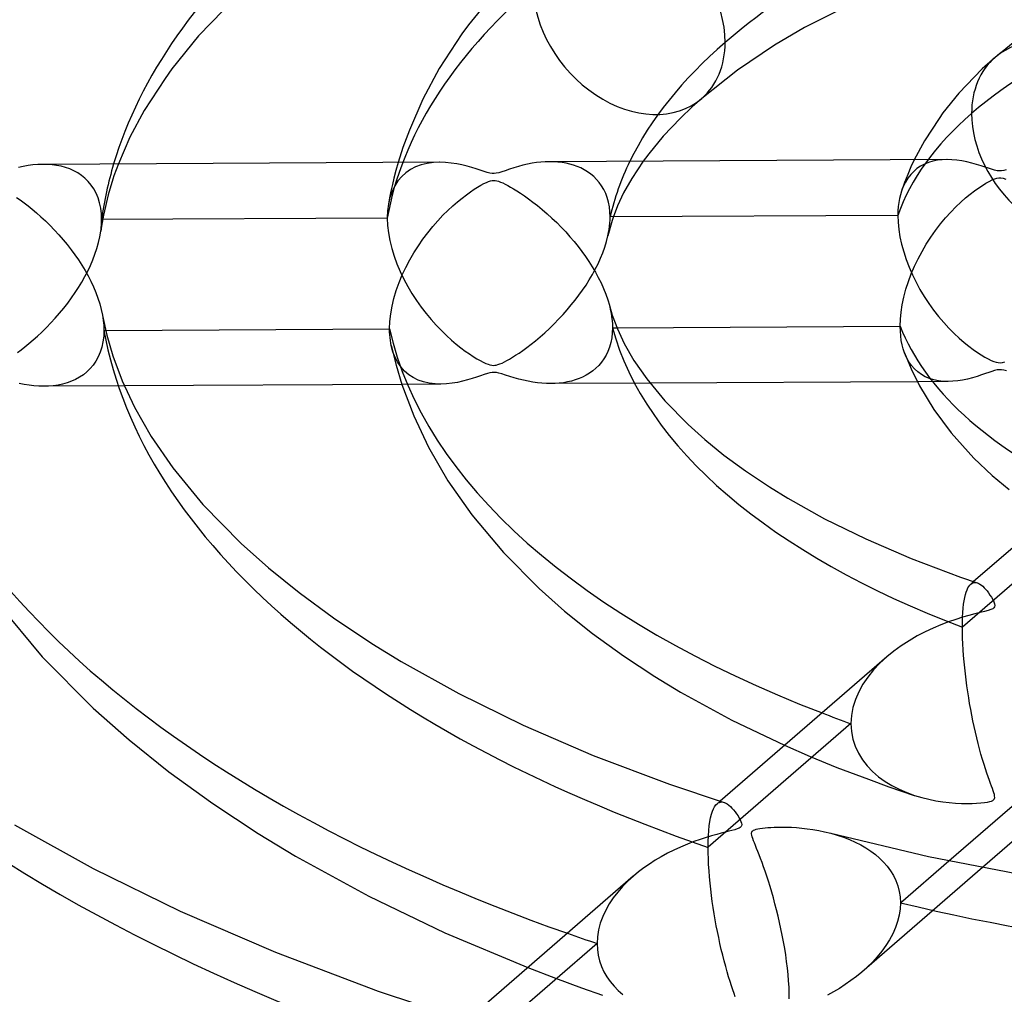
# Model space of a CAD drawing. Header units: millimetres. Extents: x -749 to 749, y -776 to 793.
# Tile 47 of 76: x -67 to -23, y 482 to 526. Entities that reach past the tile are written whole.
import ezdxf

# ---------------------------------------------------------------- set-up
doc = ezdxf.new("R2010")
doc.units = ezdxf.units.MM
doc.layers.add('HIDDEN', color=7, linetype='Continuous')
doc.layers.add('THICK', color=7, linetype='Continuous')

msp = doc.modelspace()

# ---------------------------------------------------------------- linework, layer by layer
at = {"layer": 'HIDDEN'}
for p, q in [((-65.708, 519.062), (-65.924, 519.065)), ((-65.495, 519.047), (-65.708, 519.062)), ((-65.287, 519.019), (-65.495, 519.047)), ((-65.084, 518.978), (-65.287, 519.019)), ((-64.887, 518.924), (-65.084, 518.978)), ((-62.506, 519.083), (-62.702, 518.553)), ((-49.894, 519.149), (-50, 518.781)), ((-48.863, 519.041), (-49.115, 518.947)), ((-48.591, 519.108), (-48.863, 519.041)), ((-48.308, 519.147), (-48.591, 519.108)), ((-48.023, 519.159), (-48.308, 519.147)), ((-42.889, 519.182), (-43.081, 519.185)), ((-42.701, 519.17), (-42.889, 519.182)), ((-42.517, 519.149), (-42.701, 519.17)), ((-42.338, 519.118), (-42.517, 519.149)), ((-42.164, 519.079), (-42.338, 519.118)), ((-41.995, 519.03), (-42.164, 519.079)), ((-41.83, 518.972), (-41.995, 519.03)), ((-38.862, 519.207), (-39.377, 518.43)), ((-26.649, 519.271), (-26.799, 518.95)), ((-26.364, 518.98), (-26.527, 518.871)), ((-26.19, 519.072), (-26.364, 518.98)), ((-26.003, 519.148), (-26.19, 519.072)), ((-25.806, 519.206), (-26.003, 519.148)), ((-25.601, 519.246), (-25.806, 519.206)), ((-25.39, 519.27), (-25.601, 519.246)), ((-25.173, 519.279), (-25.39, 519.27)), ((-64.695, 518.856), (-64.887, 518.924)), ((-64.51, 518.774), (-64.695, 518.856)), ((-64.334, 518.676), (-64.51, 518.774)), ((-64.167, 518.564), (-64.334, 518.676)), ((-64.01, 518.436), (-64.167, 518.564)), ((-62.702, 518.553), (-62.754, 518.4)), ((-50, 518.781), (-50.089, 518.447)), ((-49.555, 518.683), (-49.742, 518.513)), ((-49.345, 518.828), (-49.555, 518.683)), ((-49.115, 518.947), (-49.345, 518.828)), ((-41.669, 518.903), (-41.83, 518.972)), ((-41.514, 518.823), (-41.669, 518.903)), ((-41.364, 518.732), (-41.514, 518.823)), ((-41.221, 518.629), (-41.364, 518.732)), ((-41.085, 518.515), (-41.221, 518.629)), ((-26.944, 518.609), (-27.088, 518.243)), ((-26.799, 518.95), (-26.944, 518.609)), ((-26.812, 518.603), (-26.936, 518.444)), ((-26.676, 518.745), (-26.812, 518.603)), ((-26.527, 518.871), (-26.676, 518.745)), ((-63.865, 518.293), (-64.01, 518.436)), ((-63.732, 518.133), (-63.865, 518.293)), ((-63.613, 517.956), (-63.732, 518.133)), ((-62.754, 518.4), (-62.964, 517.687)), ((-50.16, 518.152), (-50.226, 517.857)), ((-50.053, 518.095), (-50.175, 517.845)), ((-50.089, 518.447), (-50.16, 518.152)), ((-49.908, 518.317), (-50.053, 518.095)), ((-49.742, 518.513), (-49.908, 518.317)), ((-40.958, 518.389), (-41.085, 518.515)), ((-40.84, 518.25), (-40.958, 518.389)), ((-40.733, 518.099), (-40.84, 518.25)), ((-40.636, 517.935), (-40.733, 518.099)), ((-39.377, 518.43), (-39.742, 517.774)), ((-27.088, 518.243), (-27.155, 518.063)), ((-27.046, 518.268), (-27.143, 518.073)), ((-26.936, 518.444), (-27.046, 518.268)), ((-63.509, 517.762), (-63.613, 517.956)), ((-63.421, 517.553), (-63.509, 517.762)), ((-62.964, 517.687), (-63.175, 516.778)), ((-50.226, 517.857), (-50.286, 517.562)), ((-50.175, 517.845), (-50.271, 517.568)), ((-40.552, 517.758), (-40.636, 517.935)), ((-40.481, 517.568), (-40.552, 517.758)), ((-39.742, 517.774), (-40.013, 517.193)), ((-27.274, 517.696), (-27.314, 517.524)), ((-27.225, 517.859), (-27.274, 517.696)), ((-27.191, 517.959), (-27.226, 517.855)), ((-27.143, 518.073), (-27.225, 517.859)), ((-27.155, 518.063), (-27.191, 517.959)), ((-63.352, 517.33), (-63.421, 517.553)), ((-63.302, 517.092), (-63.352, 517.33)), ((-50.34, 517.268), (-50.356, 517.169)), ((-50.271, 517.568), (-50.34, 517.268)), ((-50.286, 517.562), (-50.34, 517.266)), ((-40.425, 517.366), (-40.481, 517.568)), ((-40.384, 517.154), (-40.425, 517.366)), ((-27.346, 517.346), (-27.369, 517.16)), ((-27.314, 517.524), (-27.346, 517.346)), ((-63.272, 516.841), (-63.302, 517.092)), ((-63.261, 516.579), (-63.272, 516.841)), ((-63.175, 516.778), (-63.267, 516.272)), ((-50.386, 516.862), (-50.39, 516.755)), ((-50.379, 516.966), (-50.386, 516.862)), ((-50.369, 517.069), (-50.379, 516.966)), ((-50.356, 517.169), (-50.369, 517.069)), ((-40.36, 516.931), (-40.384, 517.154)), ((-40.351, 516.699), (-40.36, 516.931)), ((-27.387, 516.767), (-40.351, 516.699)), ((-40.013, 517.193), (-40.215, 516.671)), ((-27.383, 516.967), (-27.387, 516.767)), ((-27.387, 516.767), (-27.377, 516.456)), ((-27.369, 517.16), (-27.383, 516.967)), ((-63.278, 516.231), (-63.271, 516.319)), ((-63.271, 516.319), (-63.266, 516.406)), ((-63.266, 516.406), (-63.263, 516.493)), ((-63.263, 516.493), (-63.261, 516.579)), ((-50.392, 516.647), (-63.261, 516.579)), ((-50.39, 516.755), (-50.392, 516.647)), ((-50.392, 516.647), (-50.379, 516.315)), ((-40.258, 516.542), (-40.45, 515.845)), ((-40.377, 516.276), (-40.363, 516.419)), ((-40.363, 516.419), (-40.354, 516.561)), ((-40.354, 516.561), (-40.351, 516.699)), ((-40.215, 516.671), (-40.258, 516.542)), ((-27.377, 516.456), (-27.345, 516.133)), ((-63.341, 515.797), (-63.298, 516.054)), ((-63.267, 516.272), (-63.298, 516.058)), ((-63.298, 516.054), (-63.287, 516.143)), ((-63.287, 516.143), (-63.278, 516.231)), ((-50.379, 516.315), (-50.341, 515.975)), ((-50.341, 515.975), (-50.278, 515.629)), ((-40.451, 515.842), (-40.421, 515.987)), ((-40.421, 515.987), (-40.396, 516.132)), ((-40.396, 516.132), (-40.377, 516.276)), ((-27.345, 516.133), (-27.293, 515.802)), ((-63.473, 515.276), (-63.4, 515.537)), ((-63.4, 515.537), (-63.341, 515.797)), ((-50.278, 515.629), (-50.192, 515.277)), ((-40.591, 515.337), (-40.514, 515.59)), ((-40.514, 515.59), (-40.451, 515.842)), ((-27.293, 515.802), (-27.219, 515.463)), ((-27.219, 515.463), (-27.126, 515.119)), ((-63.658, 514.758), (-63.559, 515.016)), ((-63.559, 515.016), (-63.473, 515.276)), ((-50.192, 515.277), (-50.084, 514.925)), ((-40.784, 514.833), (-40.681, 515.084)), ((-40.681, 515.084), (-40.591, 515.337)), ((-27.126, 515.119), (-27.013, 514.775)), ((-63.767, 514.502), (-63.658, 514.758)), ((-50.084, 514.925), (-49.956, 514.576)), ((-49.956, 514.576), (-49.811, 514.232)), ((-41.02, 514.339), (-40.897, 514.584)), ((-40.897, 514.584), (-40.784, 514.833)), ((-27.013, 514.775), (-26.883, 514.432)), ((-64.015, 514.004), (-63.887, 514.251)), ((-63.887, 514.251), (-63.767, 514.502)), ((-49.811, 514.232), (-49.648, 513.894)), ((-41.152, 514.097), (-41.02, 514.339)), ((-26.883, 514.432), (-26.735, 514.092)), ((-64.298, 513.521), (-64.152, 513.761)), ((-64.152, 513.761), (-64.015, 514.004)), ((-49.648, 513.894), (-49.471, 513.564)), ((-41.438, 513.628), (-41.291, 513.86)), ((-41.291, 513.86), (-41.152, 514.097)), ((-26.735, 514.092), (-26.571, 513.757)), ((-26.571, 513.757), (-26.392, 513.428)), ((-64.615, 513.048), (-64.452, 513.283)), ((-64.452, 513.283), (-64.298, 513.521)), ((-49.471, 513.564), (-49.281, 513.244)), ((-49.281, 513.244), (-49.079, 512.933)), ((-41.754, 513.173), (-41.592, 513.399)), ((-41.592, 513.399), (-41.438, 513.628)), ((-26.392, 513.428), (-26.201, 513.108)), ((-64.966, 512.585), (-64.787, 512.815)), ((-64.787, 512.815), (-64.615, 513.048)), ((-49.079, 512.933), (-48.867, 512.634)), ((-42.1, 512.728), (-41.923, 512.949)), ((-41.923, 512.949), (-41.754, 513.173)), ((-26.201, 513.108), (-25.996, 512.797)), ((-25.996, 512.797), (-25.781, 512.497)), ((-65.346, 512.137), (-65.152, 512.359)), ((-65.152, 512.359), (-64.966, 512.585)), ((-48.867, 512.634), (-48.645, 512.346)), ((-48.645, 512.346), (-48.416, 512.071)), ((-42.474, 512.295), (-42.284, 512.51)), ((-42.284, 512.51), (-42.1, 512.728)), ((-40.387, 512.714), (-40.345, 512.541)), ((-40.345, 512.541), (-40.31, 512.37)), ((-40.31, 512.37), (-40.282, 512.2)), ((-25.781, 512.497), (-25.554, 512.208)), ((-65.75, 511.708), (-65.546, 511.919)), ((-65.546, 511.919), (-65.346, 512.137)), ((-63.22, 512.264), (-63.201, 512.148)), ((-63.201, 512.148), (-63.185, 512.032)), ((-63.185, 512.032), (-63.173, 511.918)), ((-63.173, 511.918), (-63.164, 511.804)), ((-48.416, 512.071), (-48.184, 511.812)), ((-42.874, 511.877), (-42.671, 512.084)), ((-42.671, 512.084), (-42.474, 512.295)), ((-40.282, 512.2), (-40.262, 512.031)), ((-40.262, 512.031), (-40.25, 511.864)), ((-25.554, 512.208), (-25.32, 511.932)), ((-25.32, 511.932), (-25.086, 511.678)), ((-66.151, 511.325), (-65.953, 511.51)), ((-65.953, 511.51), (-65.75, 511.708)), ((-63.157, 511.58), (-63.167, 511.317)), ((-63.164, 511.804), (-63.159, 511.691)), ((-63.159, 511.691), (-63.157, 511.58)), ((-63.157, 511.58), (-63.079, 511.58)), ((-48.184, 511.812), (-47.953, 511.572)), ((-47.953, 511.572), (-47.725, 511.351)), ((-43.51, 511.288), (-43.296, 511.477)), ((-43.296, 511.477), (-43.082, 511.675)), ((-43.082, 511.675), (-42.874, 511.877)), ((-40.255, 511.467), (-40.28, 511.245)), ((-40.246, 511.7), (-40.255, 511.467)), ((-40.25, 511.864), (-40.246, 511.7)), ((-40.246, 511.7), (-40.044, 511.701)), ((-25.086, 511.678), (-24.853, 511.445)), ((-24.853, 511.445), (-24.625, 511.233)), ((-66.712, 510.847), (-66.532, 510.994)), ((-66.532, 510.994), (-66.344, 511.153)), ((-66.344, 511.153), (-66.151, 511.325)), ((-63.198, 511.067), (-63.249, 510.828)), ((-63.167, 511.317), (-63.198, 511.067)), ((-47.725, 511.351), (-47.502, 511.149)), ((-47.502, 511.149), (-47.285, 510.965)), ((-43.916, 510.956), (-43.717, 511.115)), ((-43.717, 511.115), (-43.51, 511.288)), ((-40.322, 511.032), (-40.379, 510.83)), ((-40.28, 511.245), (-40.322, 511.032)), ((-24.625, 511.233), (-24.404, 511.041)), ((-24.404, 511.041), (-24.191, 510.87)), ((-67.05, 510.59), (-66.885, 510.712)), ((-66.885, 510.712), (-66.712, 510.847)), ((-63.32, 510.604), (-63.409, 510.394)), ((-63.249, 510.828), (-63.32, 510.604)), ((-50.135, 510.616), (-50.211, 510.896)), ((-50.035, 510.36), (-50.135, 510.616)), ((-47.285, 510.965), (-47.076, 510.799)), ((-47.076, 510.799), (-46.878, 510.651)), ((-46.878, 510.651), (-46.691, 510.52)), ((-44.607, 510.46), (-44.452, 510.564)), ((-44.452, 510.564), (-44.284, 510.68)), ((-44.284, 510.68), (-44.105, 510.811)), ((-44.105, 510.811), (-43.916, 510.956)), ((-40.451, 510.639), (-40.537, 510.461)), ((-40.379, 510.83), (-40.451, 510.639)), ((-26.998, 510.364), (-27.089, 510.578)), ((-24.191, 510.87), (-23.99, 510.719)), ((-23.99, 510.719), (-23.802, 510.587)), ((-23.802, 510.587), (-23.629, 510.475)), ((-63.515, 510.2), (-63.636, 510.021)), ((-63.409, 510.394), (-63.515, 510.2)), ((-49.913, 510.129), (-50.035, 510.36)), ((-49.771, 509.924), (-49.913, 510.129)), ((-46.691, 510.52), (-46.517, 510.406)), ((-46.517, 510.406), (-46.357, 510.307)), ((-46.357, 510.307), (-46.209, 510.223)), ((-46.209, 510.223), (-46.073, 510.152)), ((-46.073, 510.152), (-45.953, 510.096)), ((-45.317, 510.071), (-45.22, 510.112)), ((-45.22, 510.112), (-45.113, 510.164)), ((-45.113, 510.164), (-44.998, 510.225)), ((-44.998, 510.225), (-44.878, 510.293)), ((-44.878, 510.293), (-44.749, 510.371)), ((-44.749, 510.371), (-44.607, 510.46)), ((-40.745, 510.144), (-40.865, 510.004)), ((-40.635, 510.296), (-40.745, 510.144)), ((-40.537, 510.461), (-40.635, 510.296)), ((-26.892, 510.172), (-26.998, 510.364)), ((-26.772, 510), (-26.892, 510.172)), ((-23.629, 510.475), (-23.471, 510.379)), ((-23.471, 510.379), (-23.321, 510.297)), ((-23.321, 510.297), (-23.183, 510.229)), ((-23.183, 510.229), (-23.061, 510.179)), ((-23.061, 510.179), (-22.956, 510.147)), ((-22.956, 510.147), (-22.865, 510.131)), ((-22.865, 510.131), (-22.774, 510.128)), ((-22.774, 510.128), (-22.677, 510.141)), ((-22.677, 510.141), (-22.568, 510.171)), ((-63.92, 509.715), (-64.08, 509.585)), ((-63.772, 509.86), (-63.92, 509.715)), ((-63.636, 510.021), (-63.772, 509.86)), ((-49.609, 509.744), (-49.771, 509.924)), ((-49.427, 509.587), (-49.609, 509.744)), ((-45.953, 510.096), (-45.85, 510.056)), ((-45.765, 509.672), (-45.881, 509.642)), ((-45.85, 510.056), (-45.764, 510.03)), ((-45.664, 509.688), (-45.765, 509.672)), ((-45.764, 510.03), (-45.688, 510.014)), ((-45.688, 510.014), (-45.618, 510.008)), ((-45.569, 509.692), (-45.664, 509.688)), ((-45.618, 510.008), (-45.55, 510.01)), ((-45.471, 509.683), (-45.569, 509.692)), ((-45.55, 510.01), (-45.479, 510.021)), ((-45.479, 510.021), (-45.403, 510.041)), ((-45.359, 509.66), (-45.471, 509.683)), ((-45.403, 510.041), (-45.317, 510.071)), ((-41.133, 509.76), (-41.278, 509.656)), ((-40.994, 509.876), (-41.133, 509.76)), ((-40.865, 510.004), (-40.994, 509.876)), ((-26.638, 509.846), (-26.772, 510)), ((-26.49, 509.71), (-26.638, 509.846)), ((-26.329, 509.593), (-26.49, 509.71)), ((-23.291, 509.691), (-23.446, 509.636)), ((-23.156, 509.737), (-23.291, 509.691)), ((-23.029, 509.775), (-23.156, 509.737)), ((-22.914, 509.801), (-23.029, 509.775)), ((-22.813, 509.811), (-22.914, 509.801)), ((-22.717, 509.808), (-22.813, 509.811)), ((-22.614, 509.792), (-22.717, 509.808)), ((-22.498, 509.763), (-22.614, 509.792)), ((-64.619, 509.288), (-64.814, 509.218)), ((-64.43, 509.372), (-64.619, 509.288)), ((-64.25, 509.471), (-64.43, 509.372)), ((-64.08, 509.585), (-64.25, 509.471)), ((-49.226, 509.454), (-49.427, 509.587)), ((-49.005, 509.345), (-49.226, 509.454)), ((-48.765, 509.26), (-49.005, 509.345)), ((-48.507, 509.201), (-48.765, 509.26)), ((-47.228, 509.239), (-47.47, 509.198)), ((-46.995, 509.291), (-47.228, 509.239)), ((-46.772, 509.349), (-46.995, 509.291)), ((-46.561, 509.413), (-46.772, 509.349)), ((-46.365, 509.477), (-46.561, 509.413)), ((-46.184, 509.54), (-46.365, 509.477)), ((-46.021, 509.596), (-46.184, 509.54)), ((-45.881, 509.642), (-46.021, 509.596)), ((-45.223, 509.622), (-45.359, 509.66)), ((-45.06, 509.57), (-45.223, 509.622)), ((-44.873, 509.509), (-45.06, 509.57)), ((-44.668, 509.446), (-44.873, 509.509)), ((-44.458, 509.387), (-44.668, 509.446)), ((-44.249, 509.334), (-44.458, 509.387)), ((-44.039, 509.289), (-44.249, 509.334)), ((-43.831, 509.251), (-44.039, 509.289)), ((-43.626, 509.222), (-43.831, 509.251)), ((-43.424, 509.201), (-43.626, 509.222)), ((-42.454, 509.227), (-42.641, 509.204)), ((-42.271, 509.259), (-42.454, 509.227)), ((-42.094, 509.301), (-42.271, 509.259)), ((-41.922, 509.351), (-42.094, 509.301)), ((-41.753, 509.411), (-41.922, 509.351)), ((-41.589, 509.482), (-41.753, 509.411)), ((-41.431, 509.564), (-41.589, 509.482)), ((-41.278, 509.656), (-41.431, 509.564)), ((-25.128, 509.279), (-26.51, 509.272)), ((-26.154, 509.494), (-26.329, 509.593)), ((-25.965, 509.413), (-26.154, 509.494)), ((-25.765, 509.352), (-25.965, 509.413)), ((-25.557, 509.309), (-25.765, 509.352)), ((-25.342, 509.285), (-25.557, 509.309)), ((-25.121, 509.279), (-25.342, 509.285)), ((-24.91, 509.288), (-25.121, 509.279)), ((-24.694, 509.31), (-24.91, 509.288)), ((-24.475, 509.344), (-24.694, 509.31)), ((-24.253, 509.391), (-24.475, 509.344)), ((-24.03, 509.448), (-24.253, 509.391)), ((-23.818, 509.511), (-24.03, 509.448)), ((-23.623, 509.575), (-23.818, 509.511)), ((-23.446, 509.636), (-23.623, 509.575)), ((-66.754, 509.151), (-66.979, 509.197)), ((-66.53, 509.114), (-66.754, 509.151)), ((-66.308, 509.088), (-66.53, 509.114)), ((-66.089, 509.071), (-66.308, 509.088)), ((-65.873, 509.065), (-66.089, 509.071)), ((-65.652, 509.071), (-65.873, 509.065)), ((-62.24, 509.084), (-65.842, 509.066)), ((-65.435, 509.088), (-65.652, 509.071)), ((-65.223, 509.118), (-65.435, 509.088)), ((-65.016, 509.161), (-65.223, 509.118)), ((-64.814, 509.218), (-65.016, 509.161)), ((-47.986, 509.159), (-49.735, 509.15)), ((-48.24, 509.168), (-48.507, 509.201)), ((-47.971, 509.159), (-48.24, 509.168)), ((-47.719, 509.171), (-47.971, 509.159)), ((-47.47, 509.198), (-47.719, 509.171)), ((-43.225, 509.189), (-43.424, 509.201)), ((-43.029, 509.185), (-43.225, 509.189)), ((-42.833, 509.19), (-43.029, 509.185)), ((-38.559, 509.208), (-43.019, 509.185)), ((-42.641, 509.204), (-42.833, 509.19)), ((-17.998, 503.823), (-24.481, 498.21)), ((-24.272, 499.892), (-24.233, 499.977)), ((-24.233, 499.977), (-24.191, 500.049)), ((-24.191, 500.049), (-24.147, 500.107)), ((-24.147, 500.107), (-24.1, 500.153)), ((-23.976, 500.261), (-24.105, 500.15)), ((-24.1, 500.153), (-24.055, 500.185)), ((-24.055, 500.185), (-24.008, 500.207)), ((-24.008, 500.207), (-23.96, 500.22)), ((-23.96, 500.22), (-23.91, 500.223)), ((-23.91, 500.223), (-23.858, 500.218)), ((-23.858, 500.218), (-23.805, 500.203)), ((-24.401, 499.404), (-24.374, 499.549)), ((-24.374, 499.549), (-24.343, 499.678)), ((-24.343, 499.678), (-24.309, 499.792)), ((-24.309, 499.792), (-24.272, 499.892)), ((-24.46, 498.873), (-24.444, 499.066)), ((-24.444, 499.066), (-24.425, 499.243)), ((-24.425, 499.243), (-24.401, 499.404)), ((-24.478, 498.444), (-24.471, 498.666)), ((-24.471, 498.666), (-24.46, 498.873)), ((-24.481, 498.21), (-24.478, 498.444)), ((-24.478, 497.967), (-24.481, 498.21)), ((-24.472, 497.716), (-24.478, 497.967)), ((-24.461, 497.458), (-24.472, 497.716)), ((-24.446, 497.194), (-24.461, 497.458)), ((-27.882, 496.879), (-28.199, 496.585)), ((-24.427, 496.926), (-24.446, 497.194)), ((-24.404, 496.654), (-24.427, 496.926)), ((-28.199, 496.585), (-28.485, 496.28)), ((-24.377, 496.38), (-24.404, 496.654)), ((-24.347, 496.106), (-24.377, 496.38)), ((-28.739, 495.964), (-28.961, 495.636)), ((-28.485, 496.28), (-28.739, 495.964)), ((-24.314, 495.833), (-24.347, 496.106)), ((-28.961, 495.636), (-29.149, 495.295)), ((-24.278, 495.561), (-24.314, 495.833)), ((-24.24, 495.292), (-24.278, 495.561)), ((-29.149, 495.295), (-29.3, 494.944)), ((-24.199, 495.027), (-24.24, 495.292)), ((-24.155, 494.765), (-24.199, 495.027)), ((-29.411, 494.585), (-29.478, 494.224)), ((-29.3, 494.944), (-29.411, 494.585)), ((-24.109, 494.504), (-24.155, 494.765)), ((-29.478, 494.224), (-29.501, 493.862)), ((-24.06, 494.245), (-24.109, 494.504)), ((-24.008, 493.986), (-24.06, 494.245)), ((-29.501, 493.862), (-35.936, 488.289)), ((-29.501, 493.862), (-29.479, 493.51)), ((-23.954, 493.729), (-24.008, 493.986)), ((-23.897, 493.474), (-23.954, 493.729)), ((-29.479, 493.51), (-29.414, 493.17)), ((-23.837, 493.221), (-23.897, 493.474)), ((-32.492, 492.886), (-31.34, 492.385)), ((-29.414, 493.17), (-29.308, 492.842)), ((-29.308, 492.842), (-29.162, 492.528)), ((-23.775, 492.972), (-23.837, 493.221)), ((-23.711, 492.726), (-23.775, 492.972)), ((-31.34, 492.385), (-30.132, 491.892)), ((-29.162, 492.528), (-28.98, 492.233)), ((-23.644, 492.483), (-23.711, 492.726)), ((-23.575, 492.247), (-23.644, 492.483)), ((-28.98, 492.233), (-28.767, 491.958)), ((-28.767, 491.958), (-28.524, 491.705)), ((-23.507, 492.026), (-23.575, 492.247)), ((-23.442, 491.821), (-23.507, 492.026)), ((-30.132, 491.892), (-28.719, 491.356)), ((-28.524, 491.705), (-28.257, 491.472)), ((-23.38, 491.633), (-23.442, 491.821)), ((-23.32, 491.461), (-23.38, 491.633)), ((-28.719, 491.356), (-27.791, 491.02)), ((-28.257, 491.472), (-27.967, 491.261)), ((-27.967, 491.261), (-27.657, 491.072)), ((-27.657, 491.072), (-27.332, 490.903)), ((-23.265, 491.305), (-23.32, 491.461)), ((-23.214, 491.165), (-23.265, 491.305)), ((-23.169, 491.042), (-23.214, 491.165)), ((-23.129, 490.933), (-23.169, 491.042)), ((-27.791, 491.02), (-27.223, 490.824)), ((-27.332, 490.903), (-26.991, 490.756)), ((-27.223, 490.824), (-26.65, 490.632)), ((-26.991, 490.756), (-26.641, 490.63)), ((-26.641, 490.63), (-26.315, 490.532)), ((-23.095, 490.837), (-23.129, 490.933)), ((-23.065, 490.748), (-23.095, 490.837)), ((-23.042, 490.668), (-23.065, 490.748)), ((-23.028, 490.599), (-23.042, 490.668)), ((-23.023, 490.541), (-23.028, 490.599)), ((-35.642, 490.121), (-35.587, 490.197)), ((-35.587, 490.197), (-35.529, 490.256)), ((-35.395, 490.372), (-35.529, 490.256)), ((-35.529, 490.256), (-35.479, 490.291)), ((-35.479, 490.291), (-35.428, 490.315)), ((-35.428, 490.315), (-35.375, 490.329)), ((-35.375, 490.329), (-35.32, 490.333)), ((-35.32, 490.333), (-35.264, 490.327)), ((-35.264, 490.327), (-35.206, 490.312)), ((-26.315, 490.532), (-25.993, 490.452)), ((-25.993, 490.452), (-25.677, 490.389)), ((-25.677, 490.389), (-25.369, 490.341)), ((-25.369, 490.341), (-25.072, 490.306)), ((-25.072, 490.306), (-24.789, 490.283)), ((-24.789, 490.283), (-24.522, 490.27)), ((-24.522, 490.27), (-24.274, 490.265)), ((-24.274, 490.265), (-24.047, 490.268)), ((-24.047, 490.268), (-23.84, 490.276)), ((-23.84, 490.276), (-23.654, 490.289)), ((-23.654, 490.289), (-23.49, 490.307)), ((-23.49, 490.307), (-23.354, 490.326)), ((-23.354, 490.326), (-23.249, 490.348)), ((-23.249, 490.348), (-23.171, 490.371)), ((-23.171, 490.371), (-23.114, 490.395)), ((-23.114, 490.395), (-23.073, 490.423)), ((-23.073, 490.423), (-23.044, 490.455)), ((-23.044, 490.455), (-23.028, 490.494)), ((-23.028, 490.494), (-23.023, 490.541)), ((-35.823, 489.625), (-35.785, 489.779)), ((-35.785, 489.779), (-35.741, 489.913)), ((-35.741, 489.913), (-35.694, 490.026)), ((-35.694, 490.026), (-35.642, 490.121)), ((-35.885, 489.255), (-35.857, 489.45)), ((-35.857, 489.45), (-35.823, 489.625)), ((-35.923, 488.808), (-35.907, 489.041)), ((-35.907, 489.041), (-35.885, 489.255)), ((-30.416, 488.927), (-30.123, 488.843)), ((-30.123, 488.843), (-29.84, 488.748)), ((-35.936, 488.289), (-35.933, 488.556)), ((-35.933, 488.556), (-35.923, 488.808)), ((-29.84, 488.748), (-29.569, 488.643)), ((-29.569, 488.643), (-29.309, 488.527)), ((-29.309, 488.527), (-29.062, 488.402)), ((-29.062, 488.402), (-28.828, 488.266)), ((-35.934, 488.037), (-35.936, 488.289)), ((-35.926, 487.777), (-35.934, 488.037)), ((-28.828, 488.266), (-28.607, 488.121)), ((-28.607, 488.121), (-28.401, 487.966)), ((-28.401, 487.966), (-28.209, 487.8)), ((-35.913, 487.51), (-35.926, 487.777)), ((-35.896, 487.237), (-35.913, 487.51)), ((-28.209, 487.8), (-28.03, 487.623)), ((-28.03, 487.623), (-27.866, 487.433)), ((-27.276, 485.789), (-25.087, 487.684)), ((-35.874, 486.96), (-35.896, 487.237)), ((-23.571, 487.383), (-29.014, 482.67)), ((-27.866, 487.433), (-27.718, 487.23)), ((-27.718, 487.23), (-27.588, 487.016)), ((-39.552, 486.761), (-39.787, 486.522)), ((-39.302, 486.988), (-39.552, 486.761)), ((-35.848, 486.68), (-35.874, 486.96)), ((-35.817, 486.401), (-35.848, 486.68)), ((-27.588, 487.016), (-27.479, 486.789)), ((-27.479, 486.789), (-27.392, 486.552)), ((-40.007, 486.272), (-40.209, 486.011)), ((-39.787, 486.522), (-40.007, 486.272)), ((-35.784, 486.122), (-35.817, 486.401)), ((-27.392, 486.552), (-27.328, 486.306)), ((-27.328, 486.306), (-27.289, 486.051)), ((-40.391, 485.739), (-40.551, 485.458)), ((-40.209, 486.011), (-40.391, 485.739)), ((-35.747, 485.845), (-35.784, 486.122)), ((-35.707, 485.571), (-35.747, 485.845)), ((-27.276, 485.789), (-27.29, 485.511)), ((-27.289, 486.051), (-27.276, 485.789)), ((-40.551, 485.458), (-40.686, 485.167)), ((-35.664, 485.299), (-35.707, 485.571)), ((-35.618, 485.028), (-35.664, 485.299)), ((-27.29, 485.511), (-27.333, 485.232)), ((-40.795, 484.869), (-40.875, 484.566)), ((-40.686, 485.167), (-40.795, 484.869)), ((-35.569, 484.758), (-35.618, 485.028)), ((-27.403, 484.952), (-27.499, 484.673)), ((-27.333, 485.232), (-27.403, 484.952)), ((-40.875, 484.566), (-40.923, 484.26)), ((-35.516, 484.489), (-35.569, 484.758)), ((-35.461, 484.221), (-35.516, 484.489)), ((-27.621, 484.397), (-27.765, 484.126)), ((-27.499, 484.673), (-27.621, 484.397)), ((-40.94, 483.955), (-47.363, 478.393)), ((-40.923, 484.26), (-40.94, 483.955)), ((-40.94, 483.955), (-40.927, 483.689)), ((-35.404, 483.955), (-35.461, 484.221)), ((-35.343, 483.691), (-35.404, 483.955)), ((-27.765, 484.126), (-27.931, 483.862)), ((-40.927, 483.689), (-40.889, 483.429)), ((-35.279, 483.429), (-35.343, 483.691)), ((-28.116, 483.606), (-28.318, 483.359)), ((-27.931, 483.862), (-28.116, 483.606)), ((-40.889, 483.429), (-40.827, 483.174)), ((-40.827, 483.174), (-40.74, 482.926)), ((-35.213, 483.172), (-35.279, 483.429)), ((-35.146, 482.92), (-35.213, 483.172)), ((-28.536, 483.12), (-28.768, 482.89)), ((-28.318, 483.359), (-28.536, 483.12)), ((-44.061, 482.867), (-42.817, 482.391)), ((-40.74, 482.926), (-40.629, 482.686)), ((-40.629, 482.686), (-40.497, 482.457)), ((-35.079, 482.682), (-35.146, 482.92)), ((-35.012, 482.459), (-35.079, 482.682)), ((-29.014, 482.67), (-29.253, 482.473)), ((-28.768, 482.89), (-29.014, 482.67)), ((-42.817, 482.391), (-41.644, 481.958)), ((-40.497, 482.457), (-40.345, 482.238)), ((-40.345, 482.238), (-40.174, 482.032)), ((-34.948, 482.249), (-35.012, 482.459)), ((-34.885, 482.054), (-34.948, 482.249)), ((-29.501, 482.285), (-29.756, 482.106)), ((-29.253, 482.473), (-29.501, 482.285)), ((-41.644, 481.958), (-40.698, 481.622)), ((-40.174, 482.032), (-39.985, 481.837)), ((-39.985, 481.837), (-39.78, 481.655)), ((-34.824, 481.872), (-34.885, 482.054)), ((-34.767, 481.705), (-34.824, 481.872)), ((-30.287, 481.774), (-30.562, 481.621)), ((-30.018, 481.935), (-30.287, 481.774)), ((-29.756, 482.106), (-30.018, 481.935)), ((-34.712, 481.552), (-34.767, 481.705))]:
    msp.add_line(p, q, dxfattribs=at)
for centre, major_axis, ratio, start_param, end_param in [((0, 514.419), (-506, 0), 0.5, -3.141592, -0.523599), ((0, 514.419), (-456, 0), 0.5, -3.141592, -0.523599), ((0, 514.41), (73.39, 0), 0.5, 2.617994, 3.083883), ((0, 514.41), (50.59, 0), 0.5, 2.617994, 3.053069), ((-39.491, 525.81), (-3.267, 3.772), 0.75, 0.713724, 3.141672), ((0, 514.41), (27.79, 0), 0.5, 2.264829, 2.617994), ((-19.745, 520.11), (-3.267, 3.772), 0.75, 0.000079, 0.713724), ((0, 514.41), (27.79, 0), 0.5, 2.617994, 2.971159), ((-19.745, 520.11), (-3.267, 3.772), 0.75, 0.713724, 3.855317), ((0, 514.41), (-63.41, 0), 0.5, -0.147886, -0.068462), ((0, 514.41), (-40.61, 0), 0.5, -0.238321, -0.112964), ((0, 514.419), (-456, 0), 0.5, 0, 2.617994), ((0, 514.41), (-86.21, 0), 0.5, 0.068502, 0.989167), ((0, 514.41), (-63.41, 0), 0.5, 0.089406, 0.968264), ((0, 514.41), (-40.61, 0), 0.5, 0.133908, 0.923762), ((0, 514.41), (-109.01, 0), 0.5, 0.056355, 1.001314), ((0, 514.41), (50.59, 0), 0.5, -2.225514, -2.19339), ((0, 514.41), (-63.41, 0), 0.5, 1.126131, 2.004989), ((0, 514.41), (73.39, 0), 0.5, -2.184644, -2.162577)]:
    msp.add_ellipse(centre, major_axis=major_axis, ratio=ratio, start_param=start_param, end_param=end_param, dxfattribs=at)
at = {"layer": 'THICK'}
for p, q in [((-57.033, 526.777), (-58.89, 524.853)), ((-45.495, 526.875), (-46.727, 525.359)), ((-28.51, 526.782), (-31.591, 525.227)), ((-46.727, 525.359), (-47.025, 524.946)), ((-31.591, 525.227), (-32.939, 524.437)), ((-58.89, 524.853), (-60.096, 523.367)), ((-47.025, 524.946), (-48.046, 523.377)), ((-21.879, 524.79), (-23.012, 523.882)), ((-32.939, 524.437), (-34.611, 523.312)), ((-23.012, 523.882), (-23.584, 523.365)), ((-60.096, 523.367), (-60.403, 522.94)), ((-48.046, 523.377), (-48.786, 522.002)), ((-34.611, 523.312), (-36.224, 522.039)), ((-23.584, 523.365), (-24.642, 522.266)), ((-60.403, 522.94), (-61.34, 521.496)), ((-24.642, 522.266), (-25.362, 521.379)), ((-48.786, 522.002), (-49.393, 520.609)), ((-36.653, 521.656), (-37.186, 521.144)), ((-36.224, 522.039), (-36.653, 521.656)), ((-61.34, 521.496), (-61.986, 520.287)), ((-25.362, 521.379), (-25.535, 521.138)), ((-37.186, 521.144), (-37.959, 520.334)), ((-25.535, 521.138), (-26.193, 520.125)), ((-49.393, 520.609), (-49.686, 519.82)), ((-37.959, 520.334), (-38.611, 519.542)), ((-61.986, 520.287), (-62.506, 519.083)), ((-26.193, 520.125), (-26.649, 519.271)), ((-49.686, 519.82), (-49.894, 519.149)), ((-38.611, 519.542), (-38.762, 519.345)), ((-66.568, 519.01), (-66.788, 518.971)), ((-66.351, 519.039), (-66.568, 519.01)), ((-66.136, 519.057), (-66.351, 519.039)), ((-65.924, 519.065), (-66.136, 519.057)), ((-48.038, 519.159), (-65.895, 519.065)), ((-47.765, 519.15), (-48.023, 519.159)), ((-47.511, 519.125), (-47.765, 519.15)), ((-47.264, 519.087), (-47.511, 519.125)), ((-47.025, 519.038), (-47.264, 519.087)), ((-46.798, 518.981), (-47.025, 519.038)), ((-46.583, 518.921), (-46.798, 518.981)), ((-44.277, 519.023), (-44.482, 518.968)), ((-44.072, 519.071), (-44.277, 519.023)), ((-43.868, 519.111), (-44.072, 519.071)), ((-43.666, 519.142), (-43.868, 519.111)), ((-43.468, 519.165), (-43.666, 519.142)), ((-43.273, 519.179), (-43.468, 519.165)), ((-43.081, 519.185), (-43.273, 519.179)), ((-25.181, 519.279), (-43.071, 519.185)), ((-38.762, 519.345), (-38.862, 519.207)), ((-24.957, 519.272), (-25.173, 519.279)), ((-24.737, 519.252), (-24.957, 519.272)), ((-24.513, 519.22), (-24.737, 519.252)), ((-24.286, 519.176), (-24.513, 519.22)), ((-24.058, 519.121), (-24.286, 519.176)), ((-23.841, 519.06), (-24.058, 519.121)), ((-23.642, 518.999), (-23.841, 519.06)), ((-23.462, 518.939), (-23.642, 518.999)), ((-66.788, 518.971), (-67.009, 518.922)), ((-46.383, 518.858), (-46.583, 518.921)), ((-46.199, 518.797), (-46.383, 518.858)), ((-46.033, 518.743), (-46.199, 518.797)), ((-45.89, 518.699), (-46.033, 518.743)), ((-45.772, 518.669), (-45.89, 518.699)), ((-45.671, 518.654), (-45.772, 518.669)), ((-45.576, 518.652), (-45.671, 518.654)), ((-45.478, 518.662), (-45.576, 518.652)), ((-45.367, 518.686), (-45.478, 518.662)), ((-45.233, 518.725), (-45.367, 518.686)), ((-45.073, 518.779), (-45.233, 518.725)), ((-44.889, 518.841), (-45.073, 518.779)), ((-44.688, 518.907), (-44.889, 518.841)), ((-44.482, 518.968), (-44.688, 518.907)), ((-23.304, 518.886), (-23.462, 518.939)), ((-23.166, 518.841), (-23.304, 518.886)), ((-23.038, 518.804), (-23.166, 518.841)), ((-22.921, 518.78), (-23.038, 518.804)), ((-22.82, 518.771), (-22.921, 518.78)), ((-22.723, 518.775), (-22.82, 518.771)), ((-22.622, 518.792), (-22.723, 518.775)), ((-22.507, 518.822), (-22.622, 518.792)), ((-46.32, 518.041), (-46.175, 518.125)), ((-46.175, 518.125), (-46.043, 518.196)), ((-46.043, 518.196), (-45.926, 518.251)), ((-45.926, 518.251), (-45.827, 518.29)), ((-45.827, 518.29), (-45.744, 518.315)), ((-45.744, 518.315), (-45.67, 518.33)), ((-45.67, 518.33), (-45.6, 518.335)), ((-45.6, 518.335), (-45.53, 518.332)), ((-45.53, 518.332), (-45.458, 518.321)), ((-45.458, 518.321), (-45.379, 518.3)), ((-45.379, 518.3), (-45.289, 518.268)), ((-45.289, 518.268), (-45.188, 518.226)), ((-45.188, 518.226), (-45.077, 518.173)), ((-45.077, 518.173), (-44.958, 518.111)), ((-44.958, 518.111), (-44.833, 518.042)), ((-23.747, 518.007), (-23.58, 518.119)), ((-23.58, 518.119), (-23.425, 518.214)), ((-23.425, 518.214), (-23.279, 518.296)), ((-23.279, 518.296), (-23.145, 518.362)), ((-23.145, 518.362), (-23.027, 518.409)), ((-23.027, 518.409), (-22.927, 518.439)), ((-22.927, 518.439), (-22.836, 518.453)), ((-22.836, 518.453), (-22.744, 518.453)), ((-22.744, 518.453), (-22.643, 518.436)), ((-22.643, 518.436), (-22.529, 518.403)), ((-47.022, 517.546), (-46.828, 517.696)), ((-46.828, 517.696), (-46.645, 517.827)), ((-46.645, 517.827), (-46.476, 517.942)), ((-46.476, 517.942), (-46.32, 518.041)), ((-44.833, 518.042), (-44.699, 517.963)), ((-44.699, 517.963), (-44.55, 517.871)), ((-44.55, 517.871), (-44.388, 517.766)), ((-44.388, 517.766), (-44.213, 517.647)), ((-44.213, 517.647), (-44.027, 517.514)), ((-24.335, 517.553), (-24.127, 517.725)), ((-24.127, 517.725), (-23.93, 517.876)), ((-23.93, 517.876), (-23.747, 518.007)), ((-67.088, 517.576), (-66.926, 517.461)), ((-66.926, 517.461), (-66.754, 517.335)), ((-66.754, 517.335), (-66.575, 517.196)), ((-47.439, 517.194), (-47.226, 517.379)), ((-47.226, 517.379), (-47.022, 517.546)), ((-44.027, 517.514), (-43.83, 517.367)), ((-43.83, 517.367), (-43.623, 517.206)), ((-43.623, 517.206), (-43.409, 517.029)), ((-24.776, 517.148), (-24.552, 517.361)), ((-24.552, 517.361), (-24.335, 517.553)), ((-66.575, 517.196), (-66.388, 517.046)), ((-66.388, 517.046), (-66.195, 516.883)), ((-66.195, 516.883), (-65.996, 516.707)), ((-48.109, 516.525), (-47.882, 516.768)), ((-47.882, 516.768), (-47.658, 516.99)), ((-47.658, 516.99), (-47.439, 517.194)), ((-43.409, 517.029), (-43.189, 516.839)), ((-43.189, 516.839), (-42.971, 516.641)), ((-25.236, 516.657), (-25.005, 516.913)), ((-25.005, 516.913), (-24.776, 517.148)), ((-65.996, 516.707), (-65.793, 516.519)), ((-65.793, 516.519), (-65.587, 516.317)), ((-65.587, 516.317), (-65.382, 516.106)), ((-48.338, 516.264), (-48.109, 516.525)), ((-42.971, 516.641), (-42.759, 516.438)), ((-42.759, 516.438), (-42.553, 516.231)), ((-25.691, 516.087), (-25.467, 516.379)), ((-25.467, 516.379), (-25.236, 516.657)), ((-65.382, 516.106), (-65.183, 515.89)), ((-65.183, 515.89), (-64.99, 515.67)), ((-48.782, 515.695), (-48.563, 515.986)), ((-48.563, 515.986), (-48.338, 516.264)), ((-42.553, 516.231), (-42.353, 516.019)), ((-42.353, 516.019), (-42.16, 515.804)), ((-25.904, 515.783), (-25.691, 516.087)), ((-64.99, 515.67), (-64.805, 515.446)), ((-64.805, 515.446), (-64.628, 515.218)), ((-48.991, 515.393), (-48.782, 515.695)), ((-42.16, 515.804), (-41.973, 515.586)), ((-41.973, 515.586), (-41.794, 515.365)), ((-26.297, 515.144), (-26.107, 515.468)), ((-26.107, 515.468), (-25.904, 515.783)), ((-64.628, 515.218), (-64.459, 514.988)), ((-64.459, 514.988), (-64.297, 514.755)), ((-49.378, 514.755), (-49.19, 515.079)), ((-49.19, 515.079), (-48.991, 515.393)), ((-41.794, 515.365), (-41.623, 515.141)), ((-41.623, 515.141), (-41.46, 514.914)), ((-26.474, 514.812), (-26.297, 515.144)), ((-64.297, 514.755), (-64.145, 514.519)), ((-49.553, 514.422), (-49.378, 514.755)), ((-41.46, 514.914), (-41.305, 514.685)), ((-41.305, 514.685), (-41.157, 514.452)), ((-26.636, 514.472), (-26.474, 514.812)), ((-64.145, 514.519), (-64.002, 514.281)), ((-64.002, 514.281), (-63.867, 514.04)), ((-49.713, 514.082), (-49.553, 514.422)), ((-41.157, 514.452), (-41.016, 514.213)), ((-41.016, 514.213), (-40.884, 513.97)), ((-26.912, 513.781), (-26.782, 514.128)), ((-26.782, 514.128), (-26.636, 514.472)), ((-63.867, 514.04), (-63.741, 513.795)), ((-63.741, 513.795), (-63.624, 513.545)), ((-49.983, 513.382), (-49.857, 513.734)), ((-49.857, 513.734), (-49.713, 514.082)), ((-40.884, 513.97), (-40.761, 513.723)), ((-40.761, 513.723), (-40.649, 513.473)), ((-27.023, 513.433), (-26.912, 513.781)), ((-63.624, 513.545), (-63.518, 513.292)), ((-63.518, 513.292), (-63.423, 513.036)), ((-50.09, 513.027), (-49.983, 513.382)), ((-40.649, 513.473), (-40.548, 513.221)), ((-40.548, 513.221), (-40.46, 512.967)), ((-27.116, 513.085), (-27.023, 513.433)), ((-63.423, 513.036), (-63.341, 512.778)), ((-63.341, 512.778), (-63.273, 512.52)), ((-50.175, 512.672), (-50.09, 513.027)), ((-40.46, 512.967), (-40.387, 512.714)), ((-27.189, 512.742), (-27.116, 513.085)), ((-63.273, 512.52), (-63.22, 512.264)), ((-50.237, 512.323), (-50.175, 512.672)), ((-40.385, 512.709), (-40.258, 512.276)), ((-27.272, 512.082), (-27.241, 512.407)), ((-27.241, 512.407), (-27.189, 512.742)), ((-63.219, 512.261), (-63.027, 511.362)), ((-50.287, 511.647), (-50.274, 511.98)), ((-50.274, 511.98), (-50.237, 512.323)), ((-40.258, 512.276), (-40.025, 511.656)), ((-27.283, 511.767), (-27.272, 512.082)), ((-63.079, 511.58), (-50.287, 511.647)), ((-50.285, 511.514), (-50.287, 511.647)), ((-50.279, 511.384), (-50.285, 511.514)), ((-40.044, 511.701), (-27.283, 511.767)), ((-40.025, 511.656), (-39.712, 510.987)), ((-27.277, 511.547), (-27.283, 511.767)), ((-27.261, 511.334), (-27.277, 511.547)), ((-63.027, 511.362), (-62.757, 510.432)), ((-50.268, 511.257), (-50.279, 511.384)), ((-50.253, 511.134), (-50.268, 511.257)), ((-50.234, 511.013), (-50.253, 511.134)), ((-50.211, 510.896), (-50.234, 511.013)), ((-27.233, 511.131), (-27.261, 511.334)), ((-27.195, 510.936), (-27.233, 511.131)), ((-50.211, 510.897), (-49.997, 510.022)), ((-39.712, 510.987), (-39.276, 510.227)), ((-27.147, 510.751), (-27.195, 510.936)), ((-27.089, 510.578), (-27.147, 510.751)), ((-27.089, 510.578), (-26.788, 509.846)), ((-62.757, 510.432), (-62.338, 509.312)), ((-39.276, 510.227), (-38.704, 509.399)), ((-49.997, 510.022), (-49.732, 509.141)), ((-26.788, 509.846), (-26.415, 509.092)), ((-62.338, 509.312), (-61.783, 508.128)), ((-38.704, 509.399), (-37.891, 508.41)), ((-26.51, 509.272), (-38.559, 509.208)), ((-49.735, 509.15), (-62.24, 509.084)), ((-49.732, 509.141), (-49.201, 507.73)), ((-26.415, 509.092), (-25.77, 508.019)), ((-37.891, 508.41), (-36.839, 507.337)), ((-61.783, 508.128), (-61.025, 506.807)), ((-25.77, 508.019), (-24.992, 506.968)), ((-49.201, 507.73), (-48.531, 506.315)), ((-36.839, 507.337), (-36.084, 506.662)), ((-61.025, 506.807), (-60.051, 505.394)), ((-36.084, 506.662), (-35.226, 505.967)), ((-24.992, 506.968), (-23.96, 505.827)), ((-16.421, 506.804), (-23.976, 500.261)), ((-48.531, 506.315), (-47.656, 504.808)), ((-35.226, 505.967), (-34.254, 505.253)), ((-23.96, 505.827), (-23.133, 505.044)), ((-60.051, 505.394), (-58.693, 503.744)), ((-34.254, 505.253), (-33.165, 504.526)), ((-47.656, 504.808), (-46.589, 503.279)), ((-23.133, 505.044), (-22.371, 504.408)), ((-33.165, 504.526), (-32.347, 504.024)), ((-32.347, 504.024), (-30.687, 503.097)), ((-58.693, 503.744), (-56.968, 501.982)), ((-46.589, 503.279), (-45.162, 501.573)), ((-30.687, 503.097), (-28.833, 502.185)), ((-28.833, 502.185), (-26.791, 501.303)), ((-56.968, 501.982), (-55.744, 500.889)), ((-45.162, 501.573), (-43.547, 499.946)), ((-26.791, 501.303), (-24.57, 500.466)), ((-55.744, 500.889), (-54.364, 499.771)), ((-24.57, 500.466), (-23.81, 500.205)), ((-43.547, 499.946), (-42.401, 498.935)), ((-23.805, 500.203), (-23.748, 500.179)), ((-23.748, 500.179), (-23.689, 500.145)), ((-23.689, 500.145), (-23.628, 500.102)), ((-23.628, 500.102), (-23.566, 500.05)), ((-23.566, 500.05), (-23.502, 499.989)), ((-23.502, 499.989), (-23.437, 499.919)), ((-23.437, 499.919), (-23.372, 499.84)), ((-54.364, 499.771), (-52.813, 498.631)), ((-23.372, 499.84), (-23.305, 499.753)), ((-23.305, 499.753), (-23.24, 499.658)), ((-23.24, 499.658), (-23.176, 499.556)), ((-23.176, 499.556), (-23.116, 499.45)), ((-67.915, 499.247), (-65.931, 496.869)), ((-23.115, 499.037), (-23.196, 499)), ((-23.116, 499.45), (-23.068, 499.348)), ((-23.061, 499.077), (-23.115, 499.037)), ((-23.068, 499.348), (-23.035, 499.257)), ((-23.031, 499.124), (-23.061, 499.077)), ((-23.035, 499.257), (-23.022, 499.183)), ((-23.022, 499.183), (-23.031, 499.124)), ((-52.813, 498.631), (-51.086, 497.479)), ((-42.401, 498.935), (-41.14, 497.926)), ((-24.474, 498.655), (-24.783, 498.558)), ((-24.186, 498.737), (-24.474, 498.655)), ((-23.922, 498.808), (-24.186, 498.737)), ((-23.684, 498.867), (-23.922, 498.808)), ((-23.479, 498.918), (-23.684, 498.867)), ((-23.315, 498.962), (-23.479, 498.918)), ((-23.196, 499), (-23.315, 498.962)), ((-25.801, 498.168), (-26.16, 498)), ((-25.45, 498.316), (-25.801, 498.168)), ((-25.109, 498.446), (-25.45, 498.316)), ((-24.783, 498.558), (-25.109, 498.446)), ((-41.14, 497.926), (-39.748, 496.918)), ((-26.523, 497.812), (-26.887, 497.601)), ((-26.16, 498), (-26.523, 497.812)), ((-51.086, 497.479), (-49.765, 496.667)), ((-27.241, 497.372), (-27.573, 497.13)), ((-26.887, 497.601), (-27.241, 497.372)), ((-65.931, 496.869), (-63.646, 494.564)), ((-39.748, 496.918), (-38.335, 495.988)), ((-27.884, 496.877), (-35.395, 490.372)), ((-27.573, 497.13), (-27.882, 496.879)), ((-49.765, 496.667), (-47.163, 495.217)), ((-38.335, 495.988), (-37.177, 495.287)), ((-47.163, 495.217), (-44.276, 493.798)), ((-37.177, 495.287), (-34.872, 494.026)), ((-63.646, 494.564), (-62.025, 493.13)), ((-44.276, 493.798), (-41.111, 492.432)), ((-34.872, 494.026), (-32.492, 492.886)), ((-62.025, 493.13), (-60.233, 491.695)), ((-41.111, 492.432), (-37.682, 491.139)), ((-60.233, 491.695), (-58.252, 490.258)), ((-37.682, 491.139), (-35.216, 490.314)), ((-25.087, 487.684), (-20.841, 491.362)), ((-58.252, 490.258), (-56.205, 488.908)), ((-35.206, 490.312), (-35.14, 490.283)), ((-35.14, 490.283), (-35.073, 490.244)), ((-35.073, 490.244), (-35.003, 490.193)), ((-35.003, 490.193), (-34.933, 490.133)), ((-34.933, 490.133), (-34.862, 490.061)), ((-34.862, 490.061), (-34.79, 489.98)), ((-34.79, 489.98), (-34.719, 489.89)), ((-34.719, 489.89), (-34.651, 489.796)), ((-34.651, 489.796), (-34.589, 489.701)), ((-67.181, 489.31), (-63.638, 487.337)), ((-34.589, 489.701), (-34.535, 489.61)), ((-34.535, 489.61), (-34.491, 489.524)), ((-34.491, 489.524), (-34.457, 489.447)), ((-34.457, 489.447), (-34.434, 489.378)), ((-34.428, 489.265), (-34.448, 489.221)), ((-34.434, 489.378), (-34.423, 489.318)), ((-34.423, 489.318), (-34.428, 489.265)), ((-21.337, 489.317), (-23.571, 487.383)), ((-56.205, 488.908), (-54.525, 487.89)), ((-35.55, 488.874), (-35.779, 488.809)), ((-35.344, 488.928), (-35.55, 488.874)), ((-35.162, 488.975), (-35.344, 488.928)), ((-35.006, 489.013), (-35.162, 488.975)), ((-34.863, 489.049), (-35.006, 489.013)), ((-34.732, 489.084), (-34.863, 489.049)), ((-34.624, 489.117), (-34.732, 489.084)), ((-34.543, 489.15), (-34.624, 489.117)), ((-34.487, 489.183), (-34.543, 489.15)), ((-34.448, 489.221), (-34.487, 489.183)), ((-33.975, 488.941), (-33.967, 488.978)), ((-33.975, 488.894), (-33.975, 488.941)), ((-33.966, 488.836), (-33.975, 488.894)), ((-33.967, 488.978), (-33.949, 489.01)), ((-33.948, 488.765), (-33.966, 488.836)), ((-33.949, 489.01), (-33.923, 489.038)), ((-33.923, 489.038), (-33.887, 489.062)), ((-33.887, 489.062), (-33.839, 489.084)), ((-33.839, 489.084), (-33.776, 489.104)), ((-33.776, 489.104), (-33.697, 489.123)), ((-33.697, 489.123), (-33.601, 489.14)), ((-33.601, 489.14), (-33.49, 489.155)), ((-33.49, 489.155), (-33.37, 489.169)), ((-33.37, 489.169), (-33.242, 489.18)), ((-33.242, 489.18), (-33.107, 489.189)), ((-33.107, 489.189), (-32.954, 489.196)), ((-32.954, 489.196), (-32.784, 489.201)), ((-32.784, 489.201), (-32.598, 489.202)), ((-32.598, 489.202), (-32.397, 489.199)), ((-32.397, 489.199), (-32.183, 489.191)), ((-32.183, 489.191), (-31.956, 489.178)), ((-31.956, 489.178), (-31.719, 489.158)), ((-31.719, 489.158), (-31.472, 489.13)), ((-31.472, 489.13), (-31.217, 489.094)), ((-31.217, 489.094), (-30.955, 489.049)), ((-30.955, 489.049), (-30.688, 488.993)), ((-30.688, 488.993), (-30.416, 488.927)), ((-30.416, 488.927), (-26.002, 487.877)), ((-36.871, 488.432), (-37.175, 488.304)), ((-36.576, 488.546), (-36.871, 488.432)), ((-36.294, 488.647), (-36.576, 488.546)), ((-36.028, 488.734), (-36.294, 488.647)), ((-35.779, 488.809), (-36.028, 488.734)), ((-33.921, 488.683), (-33.948, 488.765)), ((-33.887, 488.589), (-33.921, 488.683)), ((-33.847, 488.485), (-33.887, 488.589)), ((-33.802, 488.369), (-33.847, 488.485)), ((-37.764, 488.02), (-38.046, 487.867)), ((-37.474, 488.166), (-37.764, 488.02)), ((-37.175, 488.304), (-37.474, 488.166)), ((-33.751, 488.242), (-33.802, 488.369)), ((-33.696, 488.102), (-33.751, 488.242)), ((-33.637, 487.949), (-33.696, 488.102)), ((-33.575, 487.784), (-33.637, 487.949)), ((-54.525, 487.89), (-51.229, 486.084)), ((-38.58, 487.537), (-38.832, 487.361)), ((-38.318, 487.706), (-38.58, 487.537)), ((-38.046, 487.867), (-38.318, 487.706)), ((-33.509, 487.606), (-33.575, 487.784)), ((-33.44, 487.416), (-33.509, 487.606)), ((-26.002, 487.877), (-21.34, 486.977)), ((-63.638, 487.337), (-59.718, 485.411)), ((-39.073, 487.178), (-39.302, 486.988)), ((-38.832, 487.361), (-39.073, 487.178)), ((-33.37, 487.213), (-33.44, 487.416)), ((-33.297, 486.997), (-33.37, 487.213)), ((-39.307, 486.984), (-46.804, 480.491)), ((-33.223, 486.769), (-33.297, 486.997)), ((-33.148, 486.529), (-33.223, 486.769)), ((-33.072, 486.276), (-33.148, 486.529)), ((-32.997, 486.015), (-33.072, 486.276)), ((-51.229, 486.084), (-47.797, 484.436)), ((-32.924, 485.747), (-32.997, 486.015)), ((-32.853, 485.473), (-32.924, 485.747)), ((-59.718, 485.411), (-55.43, 483.561)), ((-32.784, 485.194), (-32.853, 485.473)), ((-32.718, 484.909), (-32.784, 485.194)), ((-32.655, 484.62), (-32.718, 484.909)), ((-47.797, 484.436), (-44.061, 482.867)), ((-32.595, 484.328), (-32.655, 484.62)), ((-32.54, 484.033), (-32.595, 484.328)), ((-32.488, 483.736), (-32.54, 484.033)), ((-55.43, 483.561), (-50.794, 481.813)), ((-32.442, 483.439), (-32.488, 483.736)), ((-32.4, 483.141), (-32.442, 483.439)), ((-32.364, 482.845), (-32.4, 483.141)), ((-32.334, 482.553), (-32.364, 482.845)), ((-32.31, 482.266), (-32.334, 482.553)), ((-32.293, 481.987), (-32.31, 482.266)), ((-50.794, 481.813), (-46.619, 480.433)), ((-32.283, 481.717), (-32.293, 481.987)), ((-32.28, 481.455), (-32.283, 481.717))]:
    msp.add_line(p, q, dxfattribs=at)
for centre, major_axis, ratio, start_param, end_param in [((0, 518.749), (506, 0), 0.5, 0, 2.617994), ((0, 518.749), (-451, 0), 0.5, -3.141592, -0.523599), ((-39.491, 525.81), (-3.267, 3.772), 0.75, -2.427868, 0.000079), ((0, 514.41), (-40.61, 0), 0.5, -0.934234, -0.523599), ((0, 514.41), (-63.41, 0), 0.5, -0.523599, -0.147886), ((-19.745, 520.11), (-3.267, 3.772), 0.75, -2.321313, 0.000079), ((0, 514.41), (-40.61, 0), 0.5, -0.523599, -0.238321), ((-39.491, 525.81), (-3.267, 3.772), 0.75, -3.141514, -2.427868), ((0, 518.749), (506, 0), 0.5, -3.141592, -0.523599), ((0, 518.749), (-451, 0), 0.5, 0, 2.617994), ((0, 514.419), (-506, 0), 0.5, 0, 2.617994), ((0, 514.41), (73.39, 0), 0.5, -3.062939, -2.184644), ((0, 514.41), (50.59, 0), 0.5, -3.032125, -2.225514), ((0, 514.41), (27.79, 0), 0.5, -2.950215, -2.334714), ((0, 514.41), (118.99, 0), 0.5, -3.089088, -2.150011), ((0, 514.41), (96.19, 0), 0.5, -3.079117, -2.163213)]:
    msp.add_ellipse(centre, major_axis=major_axis, ratio=ratio, start_param=start_param, end_param=end_param, dxfattribs=at)

doc.saveas('drawing.dxf')
